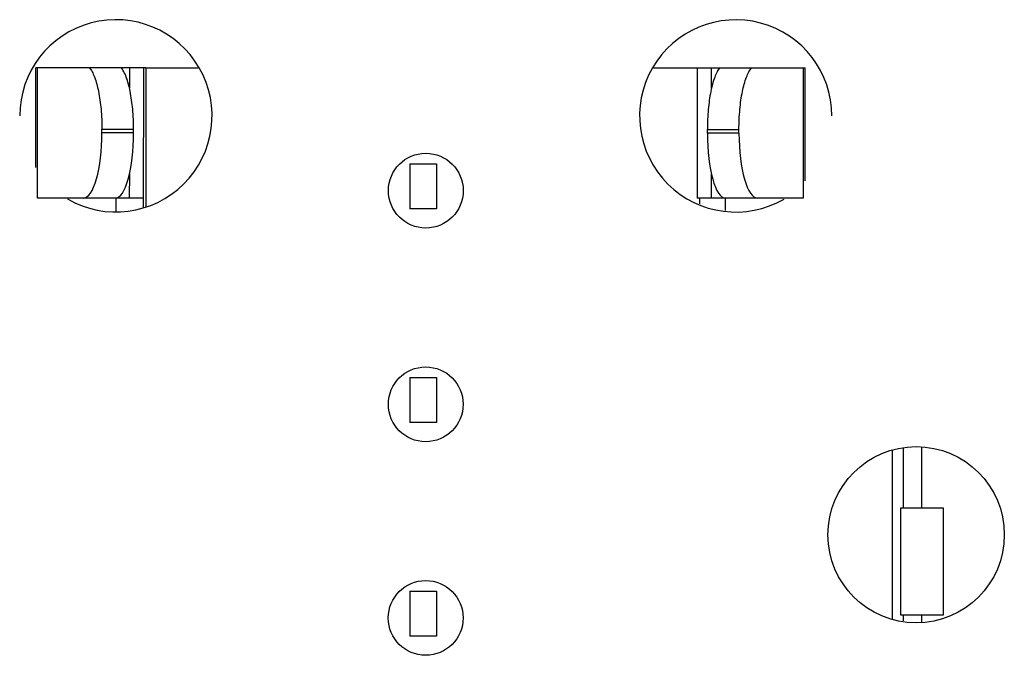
# Model space of a CAD drawing. Header units: inches. Extents: x -29 to 164, y -51 to 83.
# Tile 101 of 164: x 133.06 to 142.27, y 4.33 to 10.28. Entities that reach past the tile are written whole.
import ezdxf

# ---------------------------------------------------------------- set-up
doc = ezdxf.new("R2010")
doc.units = ezdxf.units.IN
doc.header["$LTSCALE"] = 1.21
doc.header["$MEASUREMENT"] = 0
doc.layers.get('0').update_dxf_attribs({"linetype": 'CONTINUOUS'})

msp = doc.modelspace()

# ---------------------------------------------------------------- linework, layer by layer
at = {"color": 7, "linetype": 'Continuous'}
for p, q in [((133.2076, 8.8948), (133.2078, 9.8289)), ((134.2378, 9.8287), (133.2078, 9.8289)), ((133.2255, 8.6089), (133.2257, 9.8289)), ((134.0839, 9.8287), (134.0838, 9.6393)), ((134.2176, 8.5204), (134.2178, 9.8287)), ((134.2378, 9.8277), (134.2376, 8.5236)), ((134.2378, 9.8277), (134.7262, 9.8276)), ((138.9892, 9.8267), (139.3978, 9.8266)), ((139.3978, 9.8276), (139.3976, 8.6076)), ((139.3978, 9.8276), (140.4078, 9.8274)), ((139.5318, 9.6373), (139.5318, 9.8276)), ((140.39, 9.8274), (140.3897, 8.6074)), ((140.4076, 8.7699), (140.4078, 9.8274)), ((133.8275, 9.2525), (134.1231, 9.2524)), ((133.8275, 9.2188), (133.8275, 9.2525)), ((134.1231, 9.2187), (133.8275, 9.2188)), ((134.1231, 9.2187), (134.1231, 9.2524)), ((139.4923, 9.2513), (139.7879, 9.2512)), ((139.4923, 9.2176), (139.4923, 9.2513)), ((139.7879, 9.2175), (139.4923, 9.2176)), ((139.7879, 9.2175), (139.7879, 9.2512)), ((136.7077, 8.9282), (136.7076, 8.5082)), ((136.7077, 8.9282), (136.9577, 8.9281)), ((136.9577, 8.9281), (136.9576, 8.5081)), ((134.0837, 8.8354), (134.0836, 8.6087)), ((139.5316, 8.6076), (139.5316, 8.8333)), ((134.2176, 8.6087), (133.2255, 8.6089)), ((133.9576, 8.6087), (133.9576, 8.4794)), ((140.3897, 8.6074), (139.3976, 8.6076)), ((139.4176, 8.6076), (139.4176, 8.5536)), ((139.6576, 8.6075), (139.6576, 8.4936)), ((136.9576, 8.5081), (136.7076, 8.5082)), ((136.7072, 6.9282), (136.7071, 6.5082)), ((136.7072, 6.9282), (136.9572, 6.9281)), ((136.9572, 6.9281), (136.9571, 6.5081)), ((136.9571, 6.5081), (136.7071, 6.5082)), ((141.4957, 6.274), (141.4956, 5.7073)), ((141.2254, 4.6667), (141.2257, 6.2472)), ((141.3257, 6.2634), (141.3256, 5.7073)), ((141.3006, 5.7073), (141.3004, 4.7073)), ((141.7006, 5.7072), (141.3006, 5.7073)), ((141.7004, 4.7072), (141.7006, 5.7072)), ((136.7068, 4.9282), (136.7067, 4.5082)), ((136.7068, 4.9282), (136.9568, 4.9281)), ((136.9568, 4.9281), (136.9567, 4.5081)), ((141.3004, 4.7073), (141.7004, 4.7072)), ((141.3254, 4.7073), (141.3254, 4.6513)), ((141.4954, 4.7073), (141.4954, 4.6398)), ((136.9567, 4.5081), (136.7067, 4.5082))]:
    msp.add_line(p, q, dxfattribs=at)
for centre, radius in [((136.8577, 8.6782), 0.35), ((136.8572, 6.6782), 0.35), ((141.4456, 5.4573), 0.825), ((136.8568, 4.6782), 0.35)]:
    msp.add_circle(centre, radius, dxfattribs=at)
for centre, start, end in [((133.9578, 9.3788), 239.82506, 179.98796), ((139.7578, 9.3776), 359.98796, 300.11895)]:
    msp.add_arc(centre, 0.9, start, end, dxfattribs=at)
for centre, ratio, start_param, end_param in [((139.905, 9.2175), 0.285478, -0.004779, 0), ((133.6534, 9.2188), 0.285478, -3.141593, -1.570796), ((133.9534, 9.2187), 0.278245, -3.141593, -1.570796), ((139.6621, 9.2175), 0.278245, -4.712389, -3.141593), ((139.9621, 9.2175), 0.285478, -4.712389, -3.141593)]:
    msp.add_ellipse(centre, major_axis=(0.0001, 0.61), ratio=ratio, start_param=start_param, end_param=end_param, dxfattribs=at)
for points, knots in [([(133.7098, 9.8288), (133.7099, 9.8288), (133.7102, 9.8288), (133.7104, 9.8288), (133.7106, 9.8288)], [0, 0, 0, 0, 0.500011, 1, 1, 1, 1]), ([(133.7106, 9.8288), (133.7199, 9.8174), (133.7375, 9.7894), (133.7693, 9.717), (133.7998, 9.5992), (133.8224, 9.4349), (133.8275, 9.3152), (133.8275, 9.2525)], [0, 0, 0, 0, 0.07405, 0.16543, 0.397636, 0.683768, 1, 1, 1, 1]), ([(134.1231, 9.2524), (134.1231, 9.3151), (134.1182, 9.4347), (134.0961, 9.5989), (134.0664, 9.7167), (134.0355, 9.7892), (134.0183, 9.8173), (134.0092, 9.8287)], [0, 0, 0, 0, 0.316465, 0.602826, 0.835084, 0.926313, 1, 1, 1, 1]), ([(139.6065, 9.8275), (139.5974, 9.8162), (139.5802, 9.7881), (139.5492, 9.7156), (139.5195, 9.5978), (139.4974, 9.4336), (139.4923, 9.314), (139.4923, 9.2513)], [0, 0, 0, 0, 0.073675, 0.164884, 0.397129, 0.683502, 1, 1, 1, 1]), ([(139.7879, 9.2512), (139.7879, 9.314), (139.7931, 9.4337), (139.8158, 9.5979), (139.8464, 9.7157), (139.8782, 9.7881), (139.8958, 9.8161), (139.9051, 9.8275)], [0, 0, 0, 0, 0.316199, 0.60232, 0.834538, 0.925938, 1, 1, 1, 1])]:
    msp.add_open_spline(points, degree=3, knots=knots, dxfattribs=at)

doc.saveas('drawing.dxf')
